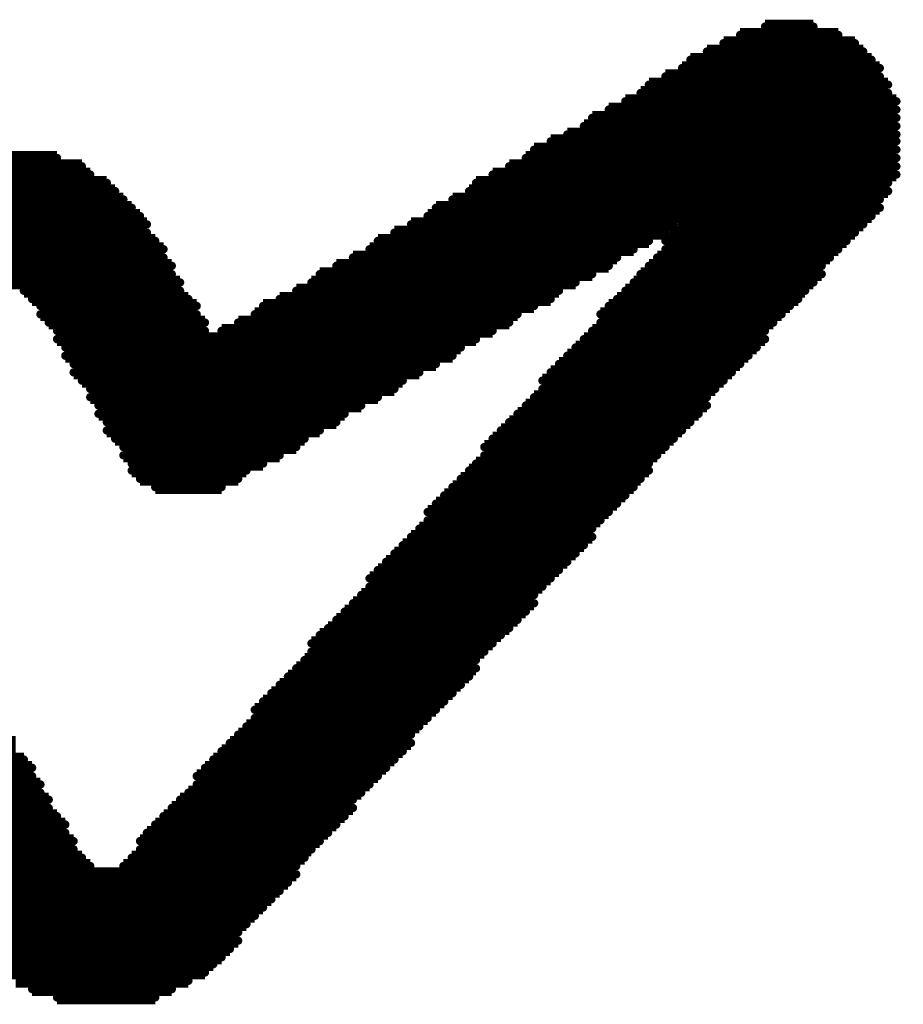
# Model space of a CAD drawing. Extents: x -0.07 to 0.95, y -0.15 to 1.54.
# Tile 14 of 18: x 0.5501 to 0.614, y 0.6441 to 0.7153. Entities that reach past the tile are written whole.
import ezdxf

# ---------------------------------------------------------------- set-up
doc = ezdxf.new("R2010")
doc.units = 0
doc.layers.get('0').update_dxf_attribs({"linetype": 'CONTINUOUS'})
doc.layers.add('gto', color=2, linetype='CONTINUOUS')

# ---------------------------------------------------------------- blocks, each defined once
blk = doc.blocks.new('D72')
at = {"const_width": 0.0003}
blk.add_lwpolyline([(-0.00015, 0, 1), (0.00015, 0, 1)], format="xyb", close=True, dxfattribs=at)

msp = doc.modelspace()

# ---------------------------------------------------------------- linework, layer by layer
at = {"layer": 'gto', "color": 2, "const_width": 0.001}
for points in [[(0.604, 0.7148), (0.6075, 0.7148)], [(0.6022, 0.7142), (0.6093, 0.7142)], [(0.5998, 0.713), (0.6111, 0.713)], [(0.601, 0.7136), (0.6105, 0.7136)], [(0.5986, 0.7124), (0.6117, 0.7124)], [(0.598, 0.7118), (0.6123, 0.7118)], [(0.5968, 0.7112), (0.6123, 0.7112)], [(0.5956, 0.7106), (0.6129, 0.7106)], [(0.5939, 0.7094), (0.6135, 0.7094)], [(0.595, 0.71), (0.6129, 0.71)], [(0.5927, 0.7088), (0.6135, 0.7088)], [(0.5915, 0.7082), (0.6135, 0.7082)], [(0.5909, 0.7076), (0.6135, 0.7076)], [(0.5897, 0.707), (0.6135, 0.707)], [(0.5873, 0.7059), (0.6135, 0.7059)], [(0.5885, 0.7065), (0.6135, 0.7065)], [(0.5463, 0.7053), (0.5528, 0.7053)], [(0.5867, 0.7053), (0.6135, 0.7053)], [(0.5451, 0.7047), (0.5546, 0.7047)], [(0.5855, 0.7047), (0.6135, 0.7047)], [(0.5439, 0.7041), (0.5552, 0.7041)], [(0.5843, 0.7041), (0.6135, 0.7041)], [(0.5427, 0.7035), (0.5564, 0.7035)], [(0.5831, 0.7035), (0.6129, 0.7035)], [(0.5415, 0.7023), (0.5576, 0.7023)], [(0.5421, 0.7029), (0.557, 0.7029)], [(0.5814, 0.7023), (0.6123, 0.7023)], [(0.5826, 0.7029), (0.6129, 0.7029)], [(0.5409, 0.7017), (0.5582, 0.7017)], [(0.5802, 0.7017), (0.6123, 0.7017)], [(0.5403, 0.7011), (0.5588, 0.7011)], [(0.5796, 0.7011), (0.6117, 0.7011)], [(0.5397, 0.7005), (0.5593, 0.7005)], [(0.5784, 0.7005), (0.5974, 0.7005)], [(0.598, 0.7005), (0.6111, 0.7005)], [(0.5391, 0.6999), (0.5593, 0.6999)], [(0.5772, 0.6999), (0.5968, 0.6999)], [(0.5974, 0.6999), (0.6105, 0.6999)], [(0.5379, 0.6987), (0.5605, 0.6987)], [(0.5385, 0.6993), (0.5599, 0.6993)], [(0.5754, 0.6987), (0.5945, 0.6987)], [(0.576, 0.6993), (0.5956, 0.6993)], [(0.5968, 0.6993), (0.6099, 0.6993)], [(0.5968, 0.6987), (0.6093, 0.6987)], [(0.5373, 0.6981), (0.5605, 0.6981)], [(0.5742, 0.6981), (0.5933, 0.6981)], [(0.5962, 0.6981), (0.6087, 0.6981)], [(0.5373, 0.6975), (0.5611, 0.6975)], [(0.573, 0.6975), (0.5927, 0.6975)], [(0.5956, 0.6975), (0.6081, 0.6975)], [(0.5367, 0.6969), (0.5611, 0.6969)], [(0.5718, 0.6969), (0.5915, 0.6969)], [(0.595, 0.6969), (0.6081, 0.6969)], [(0.5361, 0.6963), (0.5617, 0.6963)], [(0.5712, 0.6963), (0.5903, 0.6963)], [(0.5945, 0.6963), (0.6075, 0.6963)], [(0.5504, 0.6957), (0.5617, 0.6957)], [(0.5701, 0.6957), (0.5891, 0.6957)], [(0.5939, 0.6957), (0.6069, 0.6957)], [(0.551, 0.6951), (0.5623, 0.6951)], [(0.5516, 0.6946), (0.5629, 0.6946)], [(0.5677, 0.6946), (0.5873, 0.6946)], [(0.5689, 0.6951), (0.5885, 0.6951)], [(0.5927, 0.6946), (0.6058, 0.6946)], [(0.5933, 0.6951), (0.6064, 0.6951)], [(0.5516, 0.694), (0.5629, 0.694)], [(0.5671, 0.694), (0.5861, 0.694)], [(0.5921, 0.694), (0.6052, 0.694)], [(0.5522, 0.6934), (0.5635, 0.6934)], [(0.5659, 0.6934), (0.5855, 0.6934)], [(0.5921, 0.6934), (0.6046, 0.6934)], [(0.5528, 0.6928), (0.5635, 0.6928)], [(0.5647, 0.6928), (0.5843, 0.6928)], [(0.5915, 0.6928), (0.604, 0.6928)], [(0.5528, 0.6922), (0.5831, 0.6922)], [(0.5534, 0.6916), (0.582, 0.6916)], [(0.5903, 0.6916), (0.6034, 0.6916)], [(0.5909, 0.6922), (0.604, 0.6922)], [(0.5534, 0.691), (0.5814, 0.691)], [(0.5897, 0.691), (0.6028, 0.691)], [(0.554, 0.6904), (0.5802, 0.6904)], [(0.5891, 0.6904), (0.6022, 0.6904)], [(0.554, 0.6898), (0.579, 0.6898)], [(0.5885, 0.6898), (0.6016, 0.6898)], [(0.5546, 0.6892), (0.5778, 0.6892)], [(0.5879, 0.6892), (0.601, 0.6892)], [(0.5552, 0.6886), (0.5772, 0.6886)], [(0.5879, 0.6886), (0.6004, 0.6886)], [(0.5552, 0.688), (0.576, 0.688)], [(0.5558, 0.6874), (0.5748, 0.6874)], [(0.5867, 0.6874), (0.5998, 0.6874)], [(0.5873, 0.688), (0.5998, 0.688)], [(0.5558, 0.6868), (0.5736, 0.6868)], [(0.5861, 0.6868), (0.5992, 0.6868)], [(0.5564, 0.6862), (0.573, 0.6862)], [(0.5855, 0.6862), (0.5986, 0.6862)], [(0.5564, 0.6856), (0.5718, 0.6856)], [(0.5849, 0.6856), (0.598, 0.6856)], [(0.557, 0.685), (0.5707, 0.685)], [(0.5843, 0.685), (0.5974, 0.685)], [(0.5576, 0.6844), (0.5701, 0.6844)], [(0.5576, 0.6838), (0.5689, 0.6838)], [(0.5837, 0.6844), (0.5968, 0.6844)], [(0.5837, 0.6838), (0.5962, 0.6838)], [(0.5582, 0.6832), (0.5677, 0.6832)], [(0.5831, 0.6832), (0.5956, 0.6832)], [(0.5582, 0.6827), (0.5665, 0.6827)], [(0.5826, 0.6827), (0.5956, 0.6827)], [(0.5588, 0.6821), (0.5659, 0.6821)], [(0.582, 0.6821), (0.595, 0.6821)], [(0.5599, 0.6815), (0.5647, 0.6815)], [(0.5808, 0.6809), (0.5939, 0.6809)], [(0.5814, 0.6815), (0.5945, 0.6815)], [(0.5802, 0.6803), (0.5933, 0.6803)], [(0.5796, 0.6797), (0.5927, 0.6797)], [(0.5796, 0.6791), (0.5921, 0.6791)], [(0.579, 0.6785), (0.5915, 0.6785)], [(0.5784, 0.6779), (0.5915, 0.6779)], [(0.5772, 0.6767), (0.5903, 0.6767)], [(0.5778, 0.6773), (0.5909, 0.6773)], [(0.5766, 0.6761), (0.5897, 0.6761)], [(0.576, 0.6755), (0.5891, 0.6755)], [(0.5754, 0.6749), (0.5885, 0.6749)], [(0.5754, 0.6743), (0.5879, 0.6743)], [(0.5742, 0.6731), (0.5873, 0.6731)], [(0.5748, 0.6737), (0.5873, 0.6737)], [(0.5736, 0.6725), (0.5867, 0.6725)], [(0.573, 0.6719), (0.5861, 0.6719)], [(0.5724, 0.6713), (0.5855, 0.6713)], [(0.5718, 0.6708), (0.5849, 0.6708)], [(0.5712, 0.6702), (0.5843, 0.6702)], [(0.5712, 0.6696), (0.5837, 0.6696)], [(0.5707, 0.669), (0.5831, 0.669)], [(0.5701, 0.6684), (0.5831, 0.6684)], [(0.5695, 0.6678), (0.5826, 0.6678)], [(0.5689, 0.6672), (0.582, 0.6672)], [(0.5677, 0.666), (0.5808, 0.666)], [(0.5683, 0.6666), (0.5814, 0.6666)], [(0.5671, 0.6654), (0.5802, 0.6654)], [(0.5671, 0.6648), (0.5796, 0.6648)], [(0.5665, 0.6642), (0.579, 0.6642)], [(0.5659, 0.6636), (0.5784, 0.6636)], [(0.5308, 0.6624), (0.5498, 0.6624)], [(0.532, 0.663), (0.5498, 0.663)], [(0.5647, 0.6624), (0.5778, 0.6624)], [(0.5653, 0.663), (0.5784, 0.663)], [(0.5302, 0.6618), (0.5504, 0.6618)], [(0.5641, 0.6618), (0.5772, 0.6618)], [(0.529, 0.6612), (0.551, 0.6612)], [(0.5635, 0.6612), (0.5766, 0.6612)], [(0.5278, 0.6606), (0.551, 0.6606)], [(0.5629, 0.6606), (0.576, 0.6606)], [(0.5272, 0.66), (0.5516, 0.66)], [(0.5629, 0.66), (0.5754, 0.66)], [(0.5248, 0.6589), (0.5522, 0.6589)], [(0.526, 0.6594), (0.5516, 0.6594)], [(0.5617, 0.6589), (0.5742, 0.6589)], [(0.5623, 0.6594), (0.5748, 0.6594)], [(0.5236, 0.6583), (0.5522, 0.6583)], [(0.5611, 0.6583), (0.5742, 0.6583)], [(0.5231, 0.6577), (0.5528, 0.6577)], [(0.5605, 0.6577), (0.5736, 0.6577)], [(0.5421, 0.6571), (0.5534, 0.6571)], [(0.5599, 0.6571), (0.573, 0.6571)], [(0.5421, 0.6565), (0.5534, 0.6565)], [(0.5593, 0.6565), (0.5724, 0.6565)], [(0.5427, 0.6559), (0.554, 0.6559)], [(0.5427, 0.6553), (0.554, 0.6553)], [(0.5588, 0.6559), (0.5718, 0.6559)], [(0.5588, 0.6553), (0.5712, 0.6553)], [(0.5433, 0.6547), (0.5546, 0.6547)], [(0.5582, 0.6547), (0.5707, 0.6547)], [(0.5439, 0.6541), (0.5552, 0.6541)], [(0.5576, 0.6541), (0.5701, 0.6541)], [(0.5439, 0.6535), (0.5701, 0.6535)], [(0.5445, 0.6529), (0.5695, 0.6529)], [(0.5445, 0.6523), (0.5689, 0.6523)], [(0.5451, 0.6517), (0.5683, 0.6517)], [(0.5457, 0.6511), (0.5677, 0.6511)], [(0.5457, 0.6505), (0.5671, 0.6505)], [(0.5463, 0.6499), (0.5665, 0.6499)], [(0.5463, 0.6493), (0.5659, 0.6493)], [(0.5469, 0.6487), (0.5659, 0.6487)], [(0.5474, 0.6481), (0.5653, 0.6481)], [(0.548, 0.6475), (0.5647, 0.6475)], [(0.5486, 0.647), (0.5641, 0.647)], [(0.5492, 0.6464), (0.5635, 0.6464)], [(0.5498, 0.6458), (0.5623, 0.6458)], [(0.551, 0.6452), (0.5611, 0.6452)], [(0.5528, 0.6446), (0.5599, 0.6446)]]:
    msp.add_lwpolyline(points, dxfattribs=at)

# ---------------------------------------------------------------- block references
at = {"layer": 'gto'}
for p in [(0.604, 0.7148), (0.6075, 0.7148), (0.6022, 0.7142), (0.6093, 0.7142), (0.601, 0.7136), (0.6105, 0.7136), (0.5998, 0.713), (0.6111, 0.713), (0.598, 0.7118), (0.5986, 0.7124), (0.6117, 0.7124), (0.6123, 0.7118), (0.5968, 0.7112), (0.6123, 0.7112), (0.5956, 0.7106), (0.6129, 0.7106), (0.595, 0.71), (0.6129, 0.71), (0.5939, 0.7094), (0.6135, 0.7094), (0.5915, 0.7082), (0.5927, 0.7088), (0.6135, 0.7088), (0.6135, 0.7082), (0.5909, 0.7076), (0.6135, 0.7076), (0.5897, 0.707), (0.6135, 0.707), (0.5885, 0.7065), (0.6135, 0.7065), (0.5528, 0.7053), (0.5867, 0.7053), (0.5873, 0.7059), (0.6135, 0.7059), (0.6135, 0.7053), (0.5546, 0.7047), (0.5855, 0.7047), (0.6135, 0.7047), (0.5552, 0.7041), (0.5843, 0.7041), (0.6135, 0.7041), (0.5564, 0.7035), (0.5831, 0.7035), (0.6129, 0.7035), (0.557, 0.7029), (0.5826, 0.7029), (0.6129, 0.7029), (0.5576, 0.7023), (0.5814, 0.7023), (0.6123, 0.7023), (0.5582, 0.7017), (0.5588, 0.7011), (0.5796, 0.7011), (0.5802, 0.7017), (0.6117, 0.7011), (0.6123, 0.7017), (0.5593, 0.7005), (0.5784, 0.7005), (0.5974, 0.7005), (0.598, 0.7005), (0.6111, 0.7005), (0.5593, 0.6999), (0.5772, 0.6999), (0.5968, 0.6999), (0.5974, 0.6999), (0.6105, 0.6999), (0.5599, 0.6993), (0.576, 0.6993), (0.5956, 0.6993), (0.5968, 0.6993), (0.6099, 0.6993), (0.5605, 0.6987), (0.5754, 0.6987), (0.5945, 0.6987), (0.5968, 0.6987), (0.6093, 0.6987), (0.5605, 0.6981), (0.5611, 0.6975), (0.573, 0.6975), (0.5742, 0.6981), (0.5927, 0.6975), (0.5933, 0.6981), (0.5956, 0.6975), (0.5962, 0.6981), (0.6081, 0.6975), (0.6087, 0.6981), (0.5611, 0.6969), (0.5718, 0.6969), (0.5915, 0.6969), (0.595, 0.6969), (0.6081, 0.6969), (0.5617, 0.6963), (0.5712, 0.6963), (0.5903, 0.6963), (0.5945, 0.6963), (0.6075, 0.6963), (0.5504, 0.6957), (0.5617, 0.6957), (0.5701, 0.6957), (0.5891, 0.6957), (0.5939, 0.6957), (0.6069, 0.6957), (0.551, 0.6951), (0.5623, 0.6951), (0.5689, 0.6951), (0.5885, 0.6951), (0.5933, 0.6951), (0.6064, 0.6951), (0.5516, 0.6946), (0.5516, 0.694), (0.5629, 0.6946), (0.5629, 0.694), (0.5671, 0.694), (0.5677, 0.6946), (0.5861, 0.694), (0.5873, 0.6946), (0.5921, 0.694), (0.5927, 0.6946), (0.6052, 0.694), (0.6058, 0.6946), (0.5522, 0.6934), (0.5635, 0.6934), (0.5659, 0.6934), (0.5855, 0.6934), (0.5921, 0.6934), (0.6046, 0.6934), (0.5528, 0.6928), (0.5635, 0.6928), (0.5647, 0.6928), (0.5843, 0.6928), (0.5915, 0.6928), (0.604, 0.6928), (0.5528, 0.6922), (0.5831, 0.6922), (0.5909, 0.6922), (0.604, 0.6922), (0.5534, 0.6916), (0.582, 0.6916), (0.5903, 0.6916), (0.6034, 0.6916), (0.5534, 0.691), (0.554, 0.6904), (0.5802, 0.6904), (0.5814, 0.691), (0.5891, 0.6904), (0.5897, 0.691), (0.6022, 0.6904), (0.6028, 0.691), (0.554, 0.6898), (0.579, 0.6898), (0.5885, 0.6898), (0.6016, 0.6898), (0.5546, 0.6892), (0.5778, 0.6892), (0.5879, 0.6892), (0.601, 0.6892), (0.5552, 0.6886), (0.5772, 0.6886), (0.5879, 0.6886), (0.6004, 0.6886), (0.5552, 0.688), (0.576, 0.688), (0.5873, 0.688), (0.5998, 0.688), (0.5558, 0.6874), (0.5558, 0.6868), (0.5736, 0.6868), (0.5748, 0.6874), (0.5861, 0.6868), (0.5867, 0.6874), (0.5992, 0.6868), (0.5998, 0.6874), (0.5564, 0.6862), (0.573, 0.6862), (0.5855, 0.6862), (0.5986, 0.6862), (0.5564, 0.6856), (0.5718, 0.6856), (0.5849, 0.6856), (0.598, 0.6856), (0.557, 0.685), (0.5707, 0.685), (0.5843, 0.685), (0.5974, 0.685), (0.5576, 0.6844), (0.5701, 0.6844), (0.5837, 0.6844), (0.5968, 0.6844), (0.5576, 0.6838), (0.5689, 0.6838), (0.5837, 0.6838), (0.5962, 0.6838), (0.5582, 0.6832), (0.5582, 0.6827), (0.5665, 0.6827), (0.5677, 0.6832), (0.5826, 0.6827), (0.5831, 0.6832), (0.5956, 0.6832), (0.5956, 0.6827), (0.5588, 0.6821), (0.5659, 0.6821), (0.582, 0.6821), (0.595, 0.6821), (0.5599, 0.6815), (0.5647, 0.6815), (0.5814, 0.6815), (0.5945, 0.6815), (0.5808, 0.6809), (0.5939, 0.6809), (0.5796, 0.6797), (0.5802, 0.6803), (0.5927, 0.6797), (0.5933, 0.6803), (0.5796, 0.6791), (0.5921, 0.6791), (0.579, 0.6785), (0.5915, 0.6785), (0.5784, 0.6779), (0.5915, 0.6779), (0.5778, 0.6773), (0.5909, 0.6773), (0.5766, 0.6761), (0.5772, 0.6767), (0.5897, 0.6761), (0.5903, 0.6767), (0.576, 0.6755), (0.5891, 0.6755), (0.5754, 0.6749), (0.5885, 0.6749), (0.5754, 0.6743), (0.5879, 0.6743), (0.5748, 0.6737), (0.5873, 0.6737), (0.5742, 0.6731), (0.5873, 0.6731), (0.573, 0.6719), (0.5736, 0.6725), (0.5861, 0.6719), (0.5867, 0.6725), (0.5724, 0.6713), (0.5855, 0.6713), (0.5718, 0.6708), (0.5849, 0.6708), (0.5712, 0.6702), (0.5843, 0.6702), (0.5707, 0.669), (0.5712, 0.6696), (0.5831, 0.669), (0.5837, 0.6696), (0.5701, 0.6684), (0.5831, 0.6684), (0.5695, 0.6678), (0.5826, 0.6678), (0.5689, 0.6672), (0.582, 0.6672), (0.5683, 0.6666), (0.5814, 0.6666), (0.5677, 0.666), (0.5808, 0.666), (0.5671, 0.6654), (0.5671, 0.6648), (0.5796, 0.6648), (0.5802, 0.6654), (0.5665, 0.6642), (0.579, 0.6642), (0.5659, 0.6636), (0.5784, 0.6636), (0.5653, 0.663), (0.5784, 0.663), (0.5647, 0.6624), (0.5778, 0.6624), (0.5504, 0.6618), (0.551, 0.6612), (0.5635, 0.6612), (0.5641, 0.6618), (0.5766, 0.6612), (0.5772, 0.6618), (0.551, 0.6606), (0.5629, 0.6606), (0.576, 0.6606), (0.5516, 0.66), (0.5629, 0.66), (0.5754, 0.66), (0.5516, 0.6594), (0.5623, 0.6594), (0.5748, 0.6594), (0.5522, 0.6589), (0.5522, 0.6583), (0.5611, 0.6583), (0.5617, 0.6589), (0.5742, 0.6589), (0.5742, 0.6583), (0.5528, 0.6577), (0.5605, 0.6577), (0.5736, 0.6577), (0.5534, 0.6571), (0.5599, 0.6571), (0.573, 0.6571), (0.5534, 0.6565), (0.5593, 0.6565), (0.5724, 0.6565), (0.554, 0.6559), (0.5588, 0.6559), (0.5718, 0.6559), (0.554, 0.6553), (0.5588, 0.6553), (0.5712, 0.6553), (0.5546, 0.6547), (0.5552, 0.6541), (0.5576, 0.6541), (0.5582, 0.6547), (0.5701, 0.6541), (0.5707, 0.6547), (0.5701, 0.6535), (0.5695, 0.6529), (0.5689, 0.6523), (0.5683, 0.6517), (0.5671, 0.6505), (0.5677, 0.6511), (0.5665, 0.6499), (0.5659, 0.6493), (0.5659, 0.6487), (0.5653, 0.6481), (0.5641, 0.647), (0.5647, 0.6475), (0.5635, 0.6464), (0.5623, 0.6458), (0.551, 0.6452), (0.5611, 0.6452), (0.5528, 0.6446), (0.5599, 0.6446)]:
    msp.add_blockref('D72', p, dxfattribs=at)

doc.saveas('drawing.dxf')
